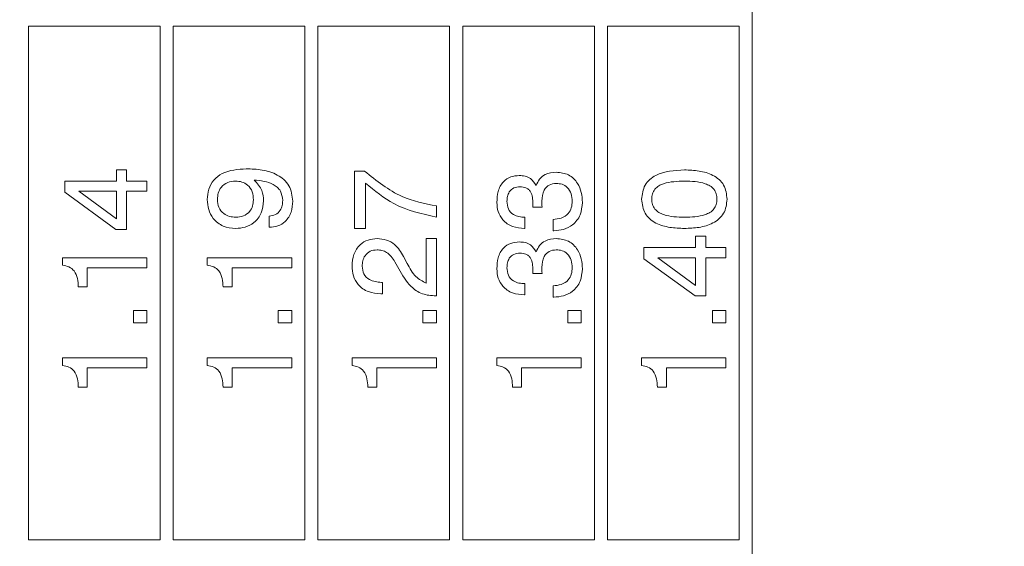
# Model space of a CAD drawing. Header units: millimetres. Extents: x 47 to 120.6, y 37.3 to 135.3.
# Tile 10 of 27: x 71.6 to 82.8, y 77.8 to 83.8. Entities that reach past the tile are written whole.
import ezdxf

# ---------------------------------------------------------------- set-up
doc = ezdxf.new("R2010")
doc.units = ezdxf.units.MM
doc.header["$PDSIZE"] = -1
doc.layers.add('標註文字', color=4, linetype='Continuous')
doc.styles.add('SLDTEXTSTYLE3', font='kaiu.ttf')
doc.dimstyles.new('SLDDIMSTYLE0', dxfattribs={"dimtxt": 2.5, "dimasz": 2.824978, "dimexe": 0, "dimexo": 0.0625, "dimtad": 1, "dimlfac": 2, "dimrnd": 1e-09, "dimzin": 12, "dimdsep": 46, "dimtxsty": 'SLDTEXTSTYLE3', "dimsah": 1, "dimcen": 0.09, "dimadec": 0, "dimazin": 3, "dimtfac": 1, "dimtofl": 0, "dimtmove": 0, "dimatfit": 3, "dimfxl": 0, "dimfrac": 2, "dimtolj": 1, "dimtzin": 12, "dimarcsym": 0})

# ---------------------------------------------------------------- blocks, each defined once
blk = doc.blocks.new('_D_3')
at = {"layer": 'Defpoints', "color": 0, "transparency": 16777216}
for p in [(71.627, 98.291), (92.865, 98.291), (71.627, 48.291)]:
    blk.add_point(p, dxfattribs=at)
at = {"layer": '標註文字', "color": 0, "lineweight": -2, "transparency": 16777216}
for p, q in [((71.689, 98.291), (92.865, 98.291)), ((92.865, 51.116), (92.865, 95.467)), ((71.689, 48.291), (92.865, 48.291))]:
    blk.add_line(p, q, dxfattribs=at)
at = {"layer": '標註文字', "color": 0, "transparency": 16777216}
for points in [[(92.394, 95.467), (93.336, 95.467), (92.865, 98.291)], [(92.394, 51.116), (93.336, 51.116), (92.865, 48.291)]]:
    blk.add_solid(points, dxfattribs=at)
at = {"layer": '標註文字', "color": 0, "lineweight": 9, "transparency": 16777216, "insert": (89.574, 73.291), "char_height": 2.5, "attachment_point": 2, "rotation": 90, "style": 'SLDTEXTSTYLE3'}
blk.add_mtext('\\A1;100', dxfattribs=at)

msp = doc.modelspace()

# ---------------------------------------------------------------- linework, layer by layer
at = {"color": 7, "linetype": 'Continuous', "lineweight": 9}
for p, q in [((79.9768, 65.7165), (79.9768, 89.8665)), ((73.2268, 83.7165), (71.7268, 83.7165)), ((71.7268, 77.8665), (71.7268, 83.7165)), ((73.2268, 83.7165), (73.2268, 77.8665)), ((74.8768, 83.7165), (73.3768, 83.7165)), ((73.3768, 77.8665), (73.3768, 83.7165)), ((74.8768, 83.7165), (74.8768, 77.8665)), ((76.5268, 83.7165), (75.0268, 83.7165)), ((75.0268, 77.8665), (75.0268, 83.7165)), ((76.5268, 83.7165), (76.5268, 77.8665)), ((76.6768, 77.8665), (76.6768, 83.7165)), ((78.1768, 83.7165), (76.6768, 83.7165)), ((78.1768, 83.7165), (78.1768, 77.8665)), ((78.3268, 77.8665), (78.3268, 83.7165)), ((79.8268, 83.7165), (78.3268, 83.7165)), ((79.8268, 77.8665), (79.8268, 83.7165)), ((72.7307, 82.08), (72.8461, 82.08)), ((72.7307, 81.9518), (72.7307, 82.08)), ((72.8461, 82.08), (72.8461, 81.9518)), ((75.441, 82.0671), (75.5575, 82.0671)), ((75.441, 81.4133), (75.441, 82.0671)), ((72.141, 81.9518), (72.7307, 81.9518)), ((72.141, 81.8247), (72.141, 81.9518)), ((72.8461, 81.9518), (73.0768, 81.9518)), ((73.0768, 81.9518), (73.0768, 81.8364)), ((75.5692, 81.9303), (75.5692, 81.4133)), ((72.7239, 81.4005), (72.141, 81.8247)), ((72.3014, 81.8364), (72.7307, 81.5209)), ((72.7307, 81.8364), (72.3014, 81.8364)), ((72.7307, 81.5209), (72.7307, 81.8364)), ((72.8461, 81.8364), (72.8461, 81.4005)), ((73.0768, 81.8364), (72.8461, 81.8364)), ((76.3768, 81.6697), (76.3768, 81.5415)), ((77.5811, 81.6561), (77.4744, 81.6567)), ((77.5805, 81.6607), (77.5811, 81.6561)), ((74.4704, 81.4261), (74.4704, 81.5543)), ((77.3858, 81.5415), (77.3858, 81.4133)), ((77.7063, 81.3876), (77.7063, 81.5159)), ((72.8461, 81.4005), (72.7239, 81.4005)), ((75.5692, 81.4133), (75.441, 81.4133)), ((77.3858, 81.4133), (77.379, 81.4133)), ((77.7133, 81.3876), (77.7063, 81.3876)), ((76.2615, 81.2979), (76.3768, 81.2979)), ((76.2615, 80.7891), (76.2615, 81.2979)), ((76.3768, 81.2979), (76.3768, 80.6441)), ((79.3307, 81.3235), (79.4461, 81.3235)), ((79.3307, 81.1953), (79.3307, 81.3235)), ((79.4461, 81.3235), (79.4461, 81.1953)), ((78.741, 81.1953), (79.3307, 81.1953)), ((78.741, 81.0683), (78.741, 81.1953)), ((79.4461, 81.1953), (79.6768, 81.1953)), ((79.6768, 81.1953), (79.6768, 81.08)), ((72.1153, 81.08), (73.0768, 81.08)), ((72.1153, 80.9936), (72.1153, 81.08)), ((73.0768, 81.08), (73.0768, 80.9646)), ((73.7653, 81.08), (74.7268, 81.08)), ((73.7653, 80.9936), (73.7653, 81.08)), ((74.7268, 81.08), (74.7268, 80.9646)), ((75.9482, 80.9518), (75.9035, 81.0317)), ((76.0022, 81.095), (76.0435, 81.0153)), ((79.3239, 80.6441), (78.741, 81.0683)), ((79.3307, 81.08), (78.9014, 81.08)), ((78.9014, 81.08), (79.3307, 80.7645)), ((79.3307, 80.7645), (79.3307, 81.08)), ((79.4461, 81.08), (79.4461, 80.6441)), ((79.6768, 81.08), (79.4461, 81.08)), ((72.3974, 80.9646), (72.3974, 80.7466)), ((73.0768, 80.9646), (72.3974, 80.9646)), ((74.7268, 80.9646), (74.0474, 80.9646)), ((74.0474, 80.9646), (74.0474, 80.7466)), ((77.5811, 80.8997), (77.4744, 80.9003)), ((77.5805, 80.9043), (77.5811, 80.8997)), ((72.3974, 80.7466), (72.2948, 80.7466)), ((74.0474, 80.7466), (73.9448, 80.7466)), ((75.7502, 80.7979), (75.7615, 80.7979)), ((75.7615, 80.7979), (75.7615, 80.6697)), ((77.3858, 80.7851), (77.3858, 80.6569)), ((77.7063, 80.6312), (77.7063, 80.7594)), ((75.7615, 80.6697), (75.7448, 80.6697)), ((76.3768, 80.6441), (76.369, 80.6441)), ((77.3858, 80.6569), (77.379, 80.6569)), ((77.7133, 80.6312), (77.7063, 80.6312)), ((79.4461, 80.6441), (79.3239, 80.6441)), ((72.923, 80.3364), (72.923, 80.4774)), ((72.923, 80.4774), (73.0768, 80.4774)), ((73.0768, 80.4774), (73.0768, 80.3364)), ((74.573, 80.4774), (74.7268, 80.4774)), ((74.573, 80.3364), (74.573, 80.4774)), ((74.7268, 80.4774), (74.7268, 80.3364)), ((76.223, 80.4774), (76.3768, 80.4774)), ((76.223, 80.3364), (76.223, 80.4774)), ((76.3768, 80.4774), (76.3768, 80.3364)), ((77.873, 80.4774), (78.0268, 80.4774)), ((77.873, 80.3364), (77.873, 80.4774)), ((78.0268, 80.4774), (78.0268, 80.3364)), ((79.523, 80.4774), (79.6768, 80.4774)), ((79.523, 80.3364), (79.523, 80.4774)), ((79.6768, 80.4774), (79.6768, 80.3364)), ((73.0768, 80.3364), (72.923, 80.3364)), ((74.7268, 80.3364), (74.573, 80.3364)), ((76.3768, 80.3364), (76.223, 80.3364)), ((78.0268, 80.3364), (77.873, 80.3364)), ((79.6768, 80.3364), (79.523, 80.3364)), ((72.1153, 79.9389), (73.0768, 79.9389)), ((72.1153, 79.8526), (72.1153, 79.9389)), ((73.0768, 79.9389), (73.0768, 79.8235)), ((73.7653, 79.9389), (74.7268, 79.9389)), ((73.7653, 79.8526), (73.7653, 79.9389)), ((74.7268, 79.9389), (74.7268, 79.8235)), ((75.4153, 79.9389), (76.3768, 79.9389)), ((75.4153, 79.8526), (75.4153, 79.9389)), ((76.3768, 79.9389), (76.3768, 79.8235)), ((77.0653, 79.9389), (78.0268, 79.9389)), ((77.0653, 79.8526), (77.0653, 79.9389)), ((78.0268, 79.9389), (78.0268, 79.8235)), ((78.7153, 79.9389), (79.6768, 79.9389)), ((78.7153, 79.8526), (78.7153, 79.9389)), ((79.6768, 79.9389), (79.6768, 79.8235)), ((72.3974, 79.8235), (72.3974, 79.6056)), ((73.0768, 79.8235), (72.3974, 79.8235)), ((74.0474, 79.8235), (74.0474, 79.6056)), ((74.7268, 79.8235), (74.0474, 79.8235)), ((75.6974, 79.8235), (75.6974, 79.6056)), ((76.3768, 79.8235), (75.6974, 79.8235)), ((77.3474, 79.8235), (77.3474, 79.6056)), ((78.0268, 79.8235), (77.3474, 79.8235)), ((78.9974, 79.8235), (78.9974, 79.6056)), ((79.6768, 79.8235), (78.9974, 79.8235)), ((72.3974, 79.6056), (72.2948, 79.6056)), ((74.0474, 79.6056), (73.9448, 79.6056)), ((75.6974, 79.6056), (75.5948, 79.6056)), ((77.3474, 79.6056), (77.2448, 79.6056)), ((78.9974, 79.6056), (78.8948, 79.6056)), ((71.7268, 77.8665), (73.2268, 77.8665)), ((73.3768, 77.8665), (74.8768, 77.8665)), ((75.0268, 77.8665), (76.5268, 77.8665)), ((76.6768, 77.8665), (78.1768, 77.8665)), ((78.3268, 77.8665), (79.8268, 77.8665))]:
    msp.add_line(p, q, dxfattribs=at)
for points, knots in [([(73.7653, 81.7414), (73.768, 81.7816), (73.7733, 81.8619), (73.8338, 81.9701), (73.9766, 82.077), (74.1137, 82.0863), (74.2098, 82.0928)], [0, 0, 0, 0, 0.1873221, 0.3740605, 0.5610415, 1, 1, 1, 1]), ([(74.2098, 82.0928), (74.2704, 82.0906), (74.3915, 82.0862), (74.5396, 82.0412), (74.6401, 81.9728), (74.7209, 81.8788), (74.7322, 81.7865), (74.7397, 81.7252)], [0, 0, 0, 0, 0.2509135, 0.5011335, 0.62652, 0.7517446, 1, 1, 1, 1]), ([(75.5575, 82.0671), (75.6936, 81.9566), (75.9367, 81.7592), (76.2423, 81.6971), (76.3768, 81.6697)], [0, 0, 0, 0, 0.5595515, 1, 1, 1, 1]), ([(77.5132, 81.9017), (77.5247, 81.9269), (77.5476, 81.9774), (77.6271, 82.0426), (77.6988, 82.0499), (77.7426, 82.0543)], [0, 0, 0, 0, 0.2808991, 0.5611056, 1, 1, 1, 1]), ([(77.7426, 82.0543), (77.7909, 82.0489), (77.8875, 82.0381), (77.9873, 81.9381), (78.0337, 81.823), (78.0377, 81.7477), (78.0397, 81.71)], [0, 0, 0, 0, 0.2793607, 0.558332, 0.7789141, 1, 1, 1, 1]), ([(78.7153, 81.7456), (78.7219, 81.8021), (78.7319, 81.8872), (78.806, 81.9737), (78.9464, 82.0665), (79.0893, 82.074), (79.2035, 82.08)], [0, 0, 0, 0, 0.24914076, 0.3747236, 0.50047512, 1, 1, 1, 1]), ([(79.2035, 82.08), (79.2591, 82.078), (79.3702, 82.0742), (79.5067, 82.0353), (79.5997, 81.9735), (79.6737, 81.8869), (79.6833, 81.802), (79.6897, 81.7456)], [0, 0, 0, 0, 0.2509024, 0.5010903, 0.6264171, 0.7516133, 1, 1, 1, 1]), ([(74.0882, 81.9522), (74.0571, 81.9496), (73.9949, 81.9445), (73.9226, 81.8901), (73.8853, 81.8178), (73.8822, 81.769), (73.8807, 81.7446)], [0, 0, 0, 0, 0.2801627, 0.5590906, 0.7792757, 1, 1, 1, 1]), ([(74.291, 81.739), (74.2887, 81.7703), (74.2843, 81.8326), (74.2335, 81.9076), (74.1617, 81.9474), (74.1128, 81.9506), (74.0882, 81.9522)], [0, 0, 0, 0, 0.28047045, 0.5593282, 0.77929282, 1, 1, 1, 1]), ([(74.2992, 81.9646), (74.3341, 81.9269), (74.3967, 81.8594), (74.4034, 81.7684), (74.4063, 81.7282)], [0, 0, 0, 0, 0.5582752, 1, 1, 1, 1]), ([(74.6243, 81.7318), (74.6199, 81.7696), (74.6132, 81.8265), (74.5638, 81.8847), (74.4702, 81.9474), (74.3751, 81.9569), (74.2992, 81.9646)], [0, 0, 0, 0, 0.2488654, 0.3743622, 0.5000119, 1, 1, 1, 1]), ([(76.3768, 81.5415), (76.2088, 81.5794), (75.9083, 81.6472), (75.6729, 81.8437), (75.5692, 81.9303)], [0, 0, 0, 0, 0.5593131, 1, 1, 1, 1]), ([(77.0653, 81.7102), (77.0675, 81.7525), (77.072, 81.8368), (77.1282, 81.9449), (77.2214, 82.0082), (77.288, 82.0133), (77.3213, 82.0159)], [0, 0, 0, 0, 0.280903, 0.5601602, 0.7797064, 1, 1, 1, 1]), ([(77.3213, 82.0159), (77.3434, 82.0146), (77.3876, 82.012), (77.4633, 81.9807), (77.4943, 81.9316), (77.5132, 81.9017)], [0, 0, 0, 0, 0.2814183, 0.5622336, 1, 1, 1, 1]), ([(77.7418, 81.9261), (77.714, 81.9232), (77.6586, 81.9173), (77.5867, 81.8399), (77.5814, 81.7685), (77.5781, 81.7248)], [0, 0, 0, 0, 0.2802531, 0.5596856, 1, 1, 1, 1]), ([(77.9243, 81.7226), (77.9224, 81.7516), (77.9188, 81.8094), (77.8754, 81.8811), (77.8101, 81.9213), (77.7646, 81.9245), (77.7418, 81.9261)], [0, 0, 0, 0, 0.2806558, 0.559744, 0.7795108, 1, 1, 1, 1]), ([(79.2035, 81.9518), (79.1226, 81.9499), (79.0214, 81.9475), (78.91, 81.9008), (78.8633, 81.8616), (78.8347, 81.8068), (78.832, 81.7667), (78.8307, 81.7466)], [0, 0, 0, 0, 0.4999047, 0.6251667, 0.7500876, 0.8748731, 1, 1, 1, 1]), ([(79.5743, 81.7466), (79.573, 81.7666), (79.5704, 81.8066), (79.5423, 81.8614), (79.4958, 81.9006), (79.3851, 81.9477), (79.2842, 81.9499), (79.2035, 81.9518)], [0, 0, 0, 0, 0.1251067, 0.2499673, 0.374902, 0.5001477, 1, 1, 1, 1]), ([(77.3291, 81.8876), (77.3053, 81.8857), (77.2577, 81.8819), (77.2052, 81.8356), (77.1834, 81.778), (77.1816, 81.741), (77.1807, 81.7224)], [0, 0, 0, 0, 0.2799727, 0.5582824, 0.7787932, 1, 1, 1, 1]), ([(77.4756, 81.6967), (77.4749, 81.7198), (77.4735, 81.7658), (77.4574, 81.823), (77.4278, 81.8593), (77.3875, 81.8836), (77.3525, 81.886), (77.3291, 81.8876)], [0, 0, 0, 0, 0.2507958, 0.5005317, 0.6255696, 0.7505786, 1, 1, 1, 1]), ([(74.0882, 81.4133), (74.0395, 81.4178), (73.9423, 81.4268), (73.8316, 81.5146), (73.773, 81.627), (73.7679, 81.7033), (73.7653, 81.7414)], [0, 0, 0, 0, 0.2799499, 0.5590677, 0.7792407, 1, 1, 1, 1]), ([(73.8807, 81.7446), (73.8835, 81.7137), (73.889, 81.6521), (73.9452, 81.5822), (74.017, 81.5462), (74.0653, 81.543), (74.0894, 81.5415)], [0, 0, 0, 0, 0.279985, 0.5589709, 0.7792341, 1, 1, 1, 1]), ([(74.4063, 81.7282), (74.402, 81.6809), (74.3934, 81.5863), (74.3086, 81.4783), (74.1994, 81.4208), (74.1253, 81.4158), (74.0882, 81.4133)], [0, 0, 0, 0, 0.2799489, 0.5591246, 0.7793094, 1, 1, 1, 1]), ([(74.0894, 81.5415), (74.1193, 81.5439), (74.179, 81.5487), (74.249, 81.6), (74.2861, 81.6687), (74.2893, 81.7156), (74.291, 81.739)], [0, 0, 0, 0, 0.2802732, 0.5592722, 0.7793004, 1, 1, 1, 1]), ([(74.4704, 81.5543), (74.4953, 81.5574), (74.545, 81.5634), (74.5974, 81.6139), (74.6213, 81.6735), (74.6233, 81.7124), (74.6243, 81.7318)], [0, 0, 0, 0, 0.2797471, 0.5585119, 0.77895, 1, 1, 1, 1]), ([(74.7397, 81.7252), (74.7368, 81.6826), (74.731, 81.5977), (74.6659, 81.4935), (74.5707, 81.4341), (74.5039, 81.4288), (74.4704, 81.4261)], [0, 0, 0, 0, 0.2805769, 0.5597012, 0.7795746, 1, 1, 1, 1]), ([(77.379, 81.4133), (77.3332, 81.4167), (77.2419, 81.4236), (77.1326, 81.4983), (77.0729, 81.6025), (77.0678, 81.6742), (77.0653, 81.7102)], [0, 0, 0, 0, 0.2803906, 0.559399, 0.7793652, 1, 1, 1, 1]), ([(77.1807, 81.7224), (77.1829, 81.6928), (77.1872, 81.634), (77.2451, 81.569), (77.3171, 81.5445), (77.3629, 81.5425), (77.3858, 81.5415)], [0, 0, 0, 0, 0.2802242, 0.5580012, 0.7786172, 1, 1, 1, 1]), ([(77.5781, 81.7248), (77.5784, 81.7128), (77.5789, 81.6914), (77.58, 81.6701), (77.5805, 81.6607)], [0, 0, 0, 0, 0.5599861, 1, 1, 1, 1]), ([(77.7063, 81.5159), (77.7381, 81.5186), (77.8015, 81.524), (77.8797, 81.5735), (77.9196, 81.6476), (77.9227, 81.6976), (77.9243, 81.7226)], [0, 0, 0, 0, 0.2806915, 0.5594019, 0.7792757, 1, 1, 1, 1]), ([(78.0397, 81.71), (78.0355, 81.6613), (78.0272, 81.5641), (77.9407, 81.4524), (77.8276, 81.3948), (77.7515, 81.39), (77.7133, 81.3876)], [0, 0, 0, 0, 0.280115, 0.5590167, 0.7791969, 1, 1, 1, 1]), ([(79.2035, 81.4133), (79.1479, 81.4151), (79.0367, 81.4188), (78.9001, 81.4573), (78.8066, 81.5184), (78.732, 81.6044), (78.722, 81.6892), (78.7153, 81.7456)], [0, 0, 0, 0, 0.2509482, 0.5012394, 0.6265864, 0.7517607, 1, 1, 1, 1]), ([(78.8307, 81.7466), (78.8321, 81.7266), (78.8348, 81.6865), (78.8636, 81.6319), (78.9104, 81.5929), (79.0214, 81.5456), (79.1226, 81.5433), (79.2035, 81.5415)], [0, 0, 0, 0, 0.12508042, 0.24987136, 0.37479518, 0.50004988, 1, 1, 1, 1]), ([(79.2035, 81.5415), (79.2841, 81.5433), (79.3849, 81.5456), (79.4954, 81.5931), (79.5418, 81.6322), (79.5703, 81.6867), (79.5729, 81.7266), (79.5743, 81.7466)], [0, 0, 0, 0, 0.4998945, 0.6251522, 0.7500763, 0.8748793, 1, 1, 1, 1]), ([(79.6897, 81.7456), (79.6832, 81.6893), (79.6734, 81.6046), (79.599, 81.5188), (79.5061, 81.4573), (79.3698, 81.4188), (79.259, 81.4151), (79.2035, 81.4133)], [0, 0, 0, 0, 0.2483258, 0.3735033, 0.4988302, 0.7490819, 1, 1, 1, 1]), ([(77.4744, 81.6567), (77.4748, 81.6642), (77.4755, 81.6775), (77.4755, 81.6909), (77.4756, 81.6967)], [0, 0, 0, 0, 0.5599977, 1, 1, 1, 1]), ([(75.4153, 80.9858), (75.4186, 81.0305), (75.4252, 81.1196), (75.4958, 81.227), (75.5952, 81.2896), (75.6653, 81.2951), (75.7004, 81.2979)], [0, 0, 0, 0, 0.2804405, 0.5596806, 0.7795919, 1, 1, 1, 1]), ([(75.7004, 81.2979), (75.7364, 81.295), (75.8083, 81.2893), (75.923, 81.2225), (75.9722, 81.1434), (76.0022, 81.095)], [0, 0, 0, 0, 0.2802912, 0.560216, 1, 1, 1, 1]), ([(77.0653, 80.9538), (77.0675, 80.996), (77.072, 81.0804), (77.1282, 81.1885), (77.2214, 81.2518), (77.288, 81.2569), (77.3213, 81.2594)], [0, 0, 0, 0, 0.280903, 0.5601602, 0.7797064, 1, 1, 1, 1]), ([(77.3213, 81.2594), (77.3434, 81.2582), (77.3876, 81.2556), (77.4633, 81.2243), (77.4943, 81.1752), (77.5132, 81.1453)], [0, 0, 0, 0, 0.2814183, 0.5622336, 1, 1, 1, 1]), ([(77.5132, 81.1453), (77.5247, 81.1705), (77.5476, 81.221), (77.6271, 81.2862), (77.6988, 81.2935), (77.7426, 81.2979)], [0, 0, 0, 0, 0.2808991, 0.5611056, 1, 1, 1, 1]), ([(77.7426, 81.2979), (77.7909, 81.2925), (77.8875, 81.2817), (77.9873, 81.1817), (78.0337, 81.0665), (78.0377, 80.9912), (78.0397, 80.9536)], [0, 0, 0, 0, 0.2793607, 0.558332, 0.7789141, 1, 1, 1, 1]), ([(75.6994, 81.1697), (75.6726, 81.1669), (75.6192, 81.1615), (75.5619, 81.1086), (75.5341, 81.0454), (75.5318, 81.0037), (75.5307, 80.9828)], [0, 0, 0, 0, 0.2796101, 0.558548, 0.779048, 1, 1, 1, 1]), ([(75.9035, 81.0317), (75.8761, 81.073), (75.8379, 81.1306), (75.7566, 81.1659), (75.7184, 81.1684), (75.6994, 81.1697)], [0, 0, 0, 0, 0.5581266, 0.7790134, 1, 1, 1, 1]), ([(77.7418, 81.1697), (77.714, 81.1667), (77.6586, 81.1608), (77.5867, 81.0835), (77.5814, 81.0121), (77.5781, 80.9684)], [0, 0, 0, 0, 0.2802531, 0.5596856, 1, 1, 1, 1]), ([(77.9243, 80.9662), (77.9224, 80.9952), (77.9188, 81.053), (77.8754, 81.1247), (77.8101, 81.1649), (77.7646, 81.1681), (77.7418, 81.1697)], [0, 0, 0, 0, 0.2806558, 0.559744, 0.7795108, 1, 1, 1, 1]), ([(77.3291, 81.1312), (77.3053, 81.1293), (77.2577, 81.1255), (77.2052, 81.0792), (77.1834, 81.0216), (77.1816, 80.9845), (77.1807, 80.966)], [0, 0, 0, 0, 0.2799727, 0.5582824, 0.7787932, 1, 1, 1, 1]), ([(77.4756, 80.9403), (77.4749, 80.9634), (77.4735, 81.0094), (77.4574, 81.0666), (77.4278, 81.1028), (77.3875, 81.1272), (77.3525, 81.1296), (77.3291, 81.1312)], [0, 0, 0, 0, 0.2507958, 0.5005317, 0.6255696, 0.7505786, 1, 1, 1, 1]), ([(72.2948, 80.7466), (72.2932, 80.7785), (72.2901, 80.842), (72.2571, 80.9277), (72.1898, 80.9805), (72.1402, 80.9892), (72.1153, 80.9936)], [0, 0, 0, 0, 0.2810561, 0.5603187, 0.7796488, 1, 1, 1, 1]), ([(73.9448, 80.7466), (73.9432, 80.7785), (73.9401, 80.842), (73.9071, 80.9277), (73.8398, 80.9805), (73.7902, 80.9892), (73.7653, 80.9936)], [0, 0, 0, 0, 0.28105606, 0.5603187, 0.77964875, 1, 1, 1, 1]), ([(75.7448, 80.6697), (75.6963, 80.6732), (75.5996, 80.6802), (75.484, 80.7604), (75.4229, 80.8718), (75.4178, 80.9478), (75.4153, 80.9858)], [0, 0, 0, 0, 0.2804511, 0.5593623, 0.779308, 1, 1, 1, 1]), ([(75.5307, 80.9828), (75.5339, 80.9522), (75.5404, 80.8912), (75.6231, 80.8095), (75.702, 80.8023), (75.7502, 80.7979)], [0, 0, 0, 0, 0.280567, 0.5602644, 1, 1, 1, 1]), ([(76.369, 80.6441), (76.317, 80.648), (76.213, 80.6559), (76.0553, 80.7652), (75.9889, 80.8809), (75.9482, 80.9518)], [0, 0, 0, 0, 0.2799963, 0.5591981, 1, 1, 1, 1]), ([(76.0435, 81.0153), (76.0719, 80.9601), (76.1223, 80.8622), (76.2191, 80.8113), (76.2615, 80.7891)], [0, 0, 0, 0, 0.5626058, 1, 1, 1, 1]), ([(77.379, 80.6569), (77.3332, 80.6603), (77.2419, 80.6672), (77.1326, 80.7418), (77.0729, 80.8461), (77.0678, 80.9178), (77.0653, 80.9538)], [0, 0, 0, 0, 0.2803906, 0.559399, 0.7793652, 1, 1, 1, 1]), ([(77.1807, 80.966), (77.1829, 80.9364), (77.1872, 80.8776), (77.2451, 80.8126), (77.3171, 80.7881), (77.3629, 80.7861), (77.3858, 80.7851)], [0, 0, 0, 0, 0.28022417, 0.55800122, 0.77861717, 1, 1, 1, 1]), ([(77.4744, 80.9003), (77.4748, 80.9077), (77.4755, 80.9211), (77.4755, 80.9345), (77.4756, 80.9403)], [0, 0, 0, 0, 0.55999774, 1, 1, 1, 1]), ([(77.5781, 80.9684), (77.5784, 80.9564), (77.5789, 80.935), (77.58, 80.9137), (77.5805, 80.9043)], [0, 0, 0, 0, 0.5599861, 1, 1, 1, 1]), ([(77.7063, 80.7594), (77.7381, 80.7622), (77.8015, 80.7676), (77.8797, 80.8171), (77.9196, 80.8912), (77.9227, 80.9411), (77.9243, 80.9662)], [0, 0, 0, 0, 0.2806915, 0.5594019, 0.7792757, 1, 1, 1, 1]), ([(78.0397, 80.9536), (78.0355, 80.9049), (78.0272, 80.8077), (77.9407, 80.696), (77.8276, 80.6384), (77.7515, 80.6336), (77.7133, 80.6312)], [0, 0, 0, 0, 0.280115, 0.5590167, 0.7791969, 1, 1, 1, 1]), ([(72.2948, 79.6056), (72.2932, 79.6374), (72.2901, 79.7009), (72.2571, 79.7867), (72.1898, 79.8395), (72.1402, 79.8482), (72.1153, 79.8526)], [0, 0, 0, 0, 0.2810561, 0.5603187, 0.7796488, 1, 1, 1, 1]), ([(73.9448, 79.6056), (73.9432, 79.6374), (73.9401, 79.7009), (73.9071, 79.7867), (73.8398, 79.8395), (73.7902, 79.8482), (73.7653, 79.8526)], [0, 0, 0, 0, 0.2810561, 0.5603187, 0.7796488, 1, 1, 1, 1]), ([(75.5948, 79.6056), (75.5932, 79.6374), (75.5901, 79.7009), (75.5571, 79.7867), (75.4898, 79.8395), (75.4402, 79.8482), (75.4153, 79.8526)], [0, 0, 0, 0, 0.2810561, 0.5603187, 0.7796488, 1, 1, 1, 1]), ([(77.2448, 79.6056), (77.2432, 79.6374), (77.2401, 79.7009), (77.2071, 79.7867), (77.1398, 79.8395), (77.0902, 79.8482), (77.0653, 79.8526)], [0, 0, 0, 0, 0.2810561, 0.5603187, 0.7796488, 1, 1, 1, 1]), ([(78.8948, 79.6056), (78.8932, 79.6374), (78.8901, 79.7009), (78.8571, 79.7867), (78.7898, 79.8395), (78.7402, 79.8482), (78.7153, 79.8526)], [0, 0, 0, 0, 0.2810561, 0.5603187, 0.7796488, 1, 1, 1, 1])]:
    msp.add_open_spline(points, degree=3, knots=knots, dxfattribs=at)

# ---------------------------------------------------------------- dimensions: what is measured, and where the dimension line sits
at = {"layer": '標註文字', "lineweight": 9}
dim = msp.add_linear_dim(base=(92.8648, 98.2915), p1=(71.6268, 48.2915), p2=(71.6268, 98.2915), angle=90, dimstyle='SLDDIMSTYLE0', dxfattribs=at)
dim.commit()
dim.dimension.update_dxf_attribs({"geometry": '_D_3', "text_midpoint": (92.8648, 73.2915), "dimtype": 160})

doc.saveas('drawing.dxf')
